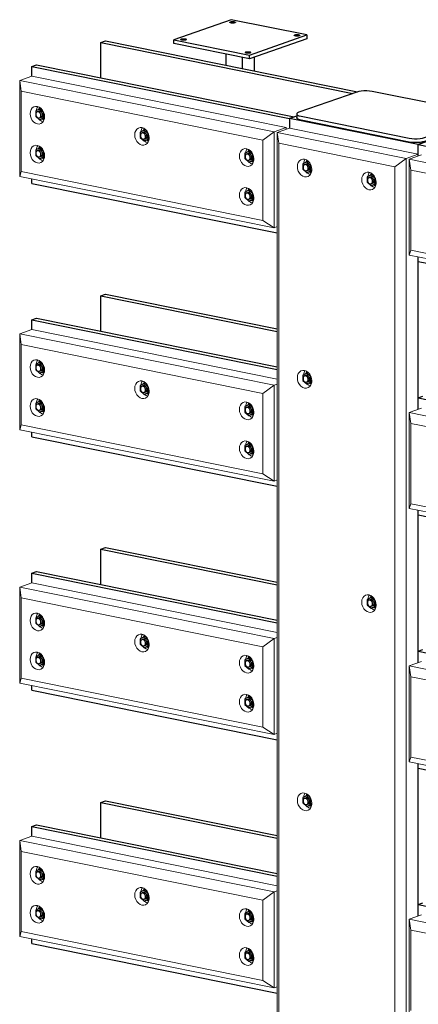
# Model space of a CAD drawing. Header units: millimetres. Extents: x -253989 to -201512, y -82117 to 103114.
# Tile 20 of 67: x -210562 to -209576, y -60242 to -57807. Entities that reach past the tile are written whole.
import ezdxf

# ---------------------------------------------------------------- set-up
doc = ezdxf.new("R2010")
doc.units = ezdxf.units.MM
for name, color, linetype, lineweight in [('N-CO-BC-BETONVORM-G', 50, 'Continuous', 25), ('N-CO-KC-KUNSTSTOFVORM-G', 7, 'Continuous', 13), ('N-CO-SC-STAALVORM-G', 10, 'Continuous', 25)]:
    doc.layers.add(name, color=color, linetype=linetype, lineweight=lineweight)

# ---------------------------------------------------------------- blocks, each defined once
blk = doc.blocks.new('GM_afdekklepje - GM_afdekklepje-3673590-_3D_ Copy 2 Copy 2 Copy 1')
at = {"layer": 'N-CO-SC-STAALVORM-G'}
for p, q in [((139220.8, -59401.9), (139077.9, -59451.8)), ((139526, -59454.6), (139258.6, -59400.5)), ((139072.4, -59456.1), (139072.4, -59465.8)), ((139083, -59461.8), (139350.5, -59515.9)), ((139388.3, -59514.5), (139531.2, -59464.6)), ((139536.7, -59469.9), (139536.7, -59460.3)), ((139350.5, -59525.6), (139083, -59471.5)), ((139531.2, -59474.3), (139388.3, -59524.2))]:
    blk.add_line(p, q, dxfattribs=at)
for points in [[(139258.6, -59400.5, 0), (139252.5, -59399.6, 0), (139245.7, -59399.1, 0), (139238.6, -59399.1, 0), (139231.8, -59399.6, 0), (139225.7, -59400.5, 0), (139220.8, -59401.9, 0)], [(139077.9, -59451.8, 0), (139074.4, -59453.4, 0), (139072.6, -59455.2, 0), (139072.6, -59457.1, 0), (139074.5, -59458.9, 0), (139078, -59460.5, 0), (139083, -59461.8, 0)], [(139083, -59471.5, 0), (139078, -59470.2, 0), (139074.5, -59468.6, 0), (139072.6, -59466.7, 0), (139072.6, -59464.9, 0)], [(139531.2, -59464.6, 0), (139534.7, -59463, 0), (139536.5, -59461.2, 0), (139536.4, -59459.3, 0), (139534.6, -59457.5, 0), (139531, -59455.9, 0), (139526, -59454.6, 0)], [(139536.5, -59469.1, 0), (139536.5, -59470.8, 0), (139534.7, -59472.6, 0), (139531.2, -59474.3, 0)], [(139350.5, -59515.9, 0), (139356.6, -59516.8, 0), (139363.4, -59517.3, 0), (139370.5, -59517.3, 0), (139377.3, -59516.8, 0), (139383.4, -59515.9, 0), (139388.3, -59514.5, 0)], [(139388.3, -59524.2, 0), (139383.4, -59525.5, 0), (139377.3, -59526.5, 0), (139370.5, -59527, 0), (139363.4, -59527, 0), (139356.6, -59526.5, 0), (139350.5, -59525.6, 0)]]:
    blk.add_polyline3d(points, dxfattribs=at)
blk = doc.blocks.new('GM_Hakorit_2850 - GM_Hakorit_2850-V91-_3D_ Copy 2 Copy 2 Copy 1')
at = {"layer": 'N-CO-KC-KUNSTSTOFVORM-G'}
for p, q in [((132050.4, -58075.5), (132020.1, -58086.1)), ((132368.7, -58139.8), (132050.4, -58075.5)), ((132020.1, -58086.1), (132338.5, -58150.4)), ((132020.1, -60833.5), (132020.1, -58086.1)), ((132023.9, -58112.8), (132020.1, -58086.1)), ((132023.9, -60821.7), (132023.9, -58112.8)), ((132310.4, -58170.7), (132023.9, -58112.8)), ((132338.5, -58150.4), (132310.4, -58170.7)), ((132338.5, -58150.4), (132368.7, -58139.8)), ((132338.5, -60897.9), (132338.5, -58150.4)), ((132368.7, -58139.8), (132368.7, -58144.2)), ((132310.4, -60879.6), (132310.4, -58170.7)), ((132368.7, -58393.7), (132368.7, -58770.9)), ((132368.7, -59020.3), (132368.7, -59397.5)), ((132368.7, -59646.9), (132368.7, -60024.1))]:
    blk.add_line(p, q, dxfattribs=at)
for points in [[(132087.6, -58195.6, 0), (132083, -58193.9, 0), (132078.6, -58190.8, 0), (132074.9, -58186.6, 0), (132072.1, -58181.6, 0), (132070.3, -58176, 0), (132069.7, -58170.2, 0), (132070.3, -58164.8, 0), (132072.1, -58159.9, 0), (132074.9, -58156, 0), (132078.6, -58153.3, 0), (132083, -58152, 0), (132087.6, -58152.2, 0)], [(132087.6, -58152.2, 0), (132092.2, -58153.8, 0), (132096.5, -58156.9, 0), (132100.2, -58161.1, 0), (132103.1, -58166.2, 0), (132104.9, -58171.7, 0), (132105.5, -58177.5, 0), (132104.9, -58183, 0), (132103.1, -58187.8, 0), (132100.2, -58191.8, 0), (132096.5, -58194.5, 0), (132092.2, -58195.8, 0), (132087.6, -58195.6, 0)], [(132088.6, -58152.4, 0), (132087.2, -58154.6, 0), (132085.4, -58159.5, 0), (132084.9, -58162.6, 0)], [(132093.8, -58185.5, 0), (132098.1, -58188.6, 0), (132101.6, -58190, 0)], [(132246.8, -58227.7, 0), (132242.1, -58226.1, 0), (132237.8, -58223, 0), (132234.1, -58218.8, 0), (132231.3, -58213.8, 0), (132229.5, -58208.2, 0), (132228.9, -58202.4, 0), (132229.5, -58196.9, 0), (132231.3, -58192.1, 0), (132234.1, -58188.1, 0), (132237.8, -58185.4, 0), (132242.1, -58184.2, 0), (132246.8, -58184.4, 0)], [(132247.7, -58184.6, 0), (132246.4, -58186.8, 0), (132244.6, -58191.6, 0), (132244.1, -58194.8, 0)], [(132246.8, -58184.4, 0), (132251.4, -58186, 0), (132255.7, -58189.1, 0), (132259.4, -58193.3, 0), (132262.3, -58198.3, 0), (132264.1, -58203.9, 0), (132264.7, -58209.7, 0), (132264.1, -58215.2, 0), (132262.3, -58220, 0), (132259.4, -58223.9, 0), (132255.7, -58226.6, 0), (132251.4, -58227.9, 0), (132246.8, -58227.7, 0)], [(132253, -58217.7, 0), (132257.3, -58220.8, 0), (132260.8, -58222.2, 0)], [(132087.6, -58718.1, 0), (132083, -58716.4, 0), (132078.6, -58713.3, 0), (132074.9, -58709.1, 0), (132072.1, -58704.1, 0), (132070.3, -58698.5, 0), (132069.7, -58692.7, 0), (132070.3, -58687.3, 0), (132072.1, -58682.4, 0), (132074.9, -58678.5, 0), (132078.6, -58675.8, 0), (132083, -58674.5, 0), (132087.6, -58674.7, 0)], [(132088.6, -58674.9, 0), (132087.2, -58677.1, 0), (132085.4, -58682, 0), (132084.9, -58685.1, 0)], [(132087.6, -58674.7, 0), (132092.2, -58676.4, 0), (132096.5, -58679.4, 0), (132100.2, -58683.6, 0), (132103.1, -58688.7, 0), (132104.9, -58694.2, 0), (132105.5, -58700, 0), (132104.9, -58705.5, 0), (132103.1, -58710.3, 0), (132100.2, -58714.3, 0), (132096.5, -58717, 0), (132092.2, -58718.3, 0), (132087.6, -58718.1, 0)], [(132093.8, -58708.1, 0), (132098.1, -58711.1, 0), (132101.6, -58712.5, 0)], [(132246.8, -59272.7, 0), (132242.1, -59271.1, 0), (132237.8, -59268, 0), (132234.1, -59263.8, 0), (132231.3, -59258.8, 0), (132229.5, -59253.2, 0), (132228.9, -59247.4, 0), (132229.5, -59241.9, 0), (132231.3, -59237.1, 0), (132234.1, -59233.2, 0), (132237.8, -59230.5, 0), (132242.1, -59229.2, 0), (132246.8, -59229.4, 0)], [(132247.7, -59229.6, 0), (132246.4, -59231.8, 0), (132244.6, -59236.7, 0), (132244.1, -59239.8, 0)], [(132246.8, -59229.4, 0), (132251.4, -59231, 0), (132255.7, -59234.1, 0), (132259.4, -59238.3, 0), (132262.3, -59243.3, 0), (132264.1, -59248.9, 0), (132264.7, -59254.7, 0), (132264.1, -59260.2, 0), (132262.3, -59265, 0), (132259.4, -59268.9, 0), (132255.7, -59271.6, 0), (132251.4, -59272.9, 0), (132246.8, -59272.7, 0)], [(132253, -59262.7, 0), (132257.3, -59265.8, 0), (132260.8, -59267.2, 0)], [(132087.6, -59763.1, 0), (132083, -59761.4, 0), (132078.6, -59758.3, 0), (132074.9, -59754.2, 0), (132072.1, -59749.1, 0), (132070.3, -59743.5, 0), (132069.7, -59737.8, 0), (132070.3, -59732.3, 0), (132072.1, -59727.4, 0), (132074.9, -59723.5, 0), (132078.6, -59720.8, 0), (132083, -59719.5, 0), (132087.6, -59719.7, 0)], [(132088.6, -59719.9, 0), (132087.2, -59722.1, 0), (132085.4, -59727, 0), (132084.9, -59730.1, 0)], [(132087.6, -59719.7, 0), (132092.2, -59721.4, 0), (132096.5, -59724.4, 0), (132100.2, -59728.6, 0), (132103.1, -59733.7, 0), (132104.9, -59739.3, 0), (132105.5, -59745, 0), (132104.9, -59750.5, 0), (132103.1, -59755.4, 0), (132100.2, -59759.3, 0), (132096.5, -59762, 0), (132092.2, -59763.3, 0), (132087.6, -59763.1, 0)], [(132093.8, -59753.1, 0), (132098.1, -59756.1, 0), (132101.6, -59757.5, 0)]]:
    blk.add_polyline3d(points, dxfattribs=at)
blk = doc.blocks.new('GM_Hakorit_2240 - GM_Hakorit_2240-3691594-_3D_ Copy 2 Copy 2 Copy 1')
at = {"layer": 'N-CO-KC-KUNSTSTOFVORM-G'}
for p, q in [((132346.4, -58152), (132376.7, -58141.5)), ((132346.4, -58389.2), (132346.4, -58152)), ((134002, -58486.7), (132346.4, -58152)), ((132346.4, -58152), (132350.2, -58178.8)), ((133973.9, -58507), (132350.2, -58178.8)), ((132350.2, -58178.8), (132350.2, -58377.4)), ((132350.2, -58377.4), (132346.4, -58389.2)), ((134002, -58723.9), (132346.4, -58389.2)), ((133973.9, -58705.6), (132350.2, -58377.4))]:
    blk.add_line(p, q, dxfattribs=at)
blk = doc.blocks.new('GM_Hakorit_2240 - GM_Hakorit_2240-V97-_3D_ Copy 2 Copy 2 Copy 1')
at = {"layer": 'N-CO-KC-KUNSTSTOFVORM-G'}
for p, q in [((132346.4, -58778.6), (132376.7, -58768.1)), ((132346.4, -59015.8), (132346.4, -58778.6)), ((134002, -59113.3), (132346.4, -58778.6)), ((132346.4, -58778.6), (132350.2, -58805.4)), ((133973.9, -59133.6), (132350.2, -58805.4)), ((132350.2, -58805.4), (132350.2, -59004)), ((132350.2, -59004), (132346.4, -59015.8)), ((133973.9, -59332.2), (132350.2, -59004)), ((134002, -59350.5), (132346.4, -59015.8))]:
    blk.add_line(p, q, dxfattribs=at)
blk = doc.blocks.new('GM_Hakorit_2240 - GM_Hakorit_2240-V98-_3D_ Copy 2 Copy 2 Copy 1')
at = {"layer": 'N-CO-KC-KUNSTSTOFVORM-G'}
for p, q in [((132346.4, -59405.3), (132376.7, -59394.7)), ((132346.4, -59642.4), (132346.4, -59405.3)), ((134002, -59740), (132346.4, -59405.3)), ((132346.4, -59405.3), (132350.2, -59432)), ((133973.9, -59760.3), (132350.2, -59432)), ((132350.2, -59432), (132350.2, -59630.6)), ((132350.2, -59630.6), (132346.4, -59642.4)), ((133973.9, -59958.8), (132350.2, -59630.6)), ((134002, -59977.1), (132346.4, -59642.4))]:
    blk.add_line(p, q, dxfattribs=at)
blk = doc.blocks.new('GM_Hakorit_2240 - GM_Hakorit_2240-V99-_3D_ Copy 2 Copy 2 Copy 1')
at = {"layer": 'N-CO-KC-KUNSTSTOFVORM-G'}
for p, q in [((132346.4, -60031.9), (132376.7, -60021.3)), ((132346.4, -60269), (132346.4, -60031.9)), ((134002, -60366.6), (132346.4, -60031.9)), ((132346.4, -60031.9), (132350.2, -60058.6)), ((133973.9, -60386.9), (132350.2, -60058.6)), ((132350.2, -60058.6), (132350.2, -60257.2))]:
    blk.add_line(p, q, dxfattribs=at)
blk = doc.blocks.new('GM_Hakorit_880 - GM_Hakorit_880-3692068-_3D_ Copy 2 Copy 2 Copy 1')
at = {"layer": 'N-CO-KC-KUNSTSTOFVORM-G'}
for p, q in [((131383.4, -57957.3), (131413.6, -57946.8)), ((131383.4, -58194.5), (131383.4, -57957.3)), ((132012.1, -58084.4), (131383.4, -57957.3)), ((131383.4, -57957.3), (131387.2, -57984.1)), ((131413.6, -57946.8), (132042.4, -58073.9)), ((131984.1, -58104.7), (131387.2, -57984.1)), ((131387.2, -57984.1), (131387.2, -58182.6)), ((132042.4, -58073.9), (132012.1, -58084.4)), ((132042.4, -58078.3), (132042.4, -58073.9)), ((131668.3, -58097.6), (131667.7, -58091.9)), ((131984.1, -58104.7), (132012.1, -58084.4)), ((132012.1, -58084.4), (132012.1, -58321.6)), ((131984.1, -58303.3), (131984.1, -58104.7)), ((131387.2, -58182.6), (131383.4, -58194.5)), ((132012.1, -58321.6), (131383.4, -58194.5)), ((131984.1, -58303.3), (131387.2, -58182.6)), ((132012.1, -58321.6), (131984.1, -58303.3)), ((132012.1, -58321.6), (132020.1, -58318.8))]:
    blk.add_line(p, q, dxfattribs=at)
for points in [[(131409.1, -58039.6, 0), (131409.7, -58034.1, 0), (131411.5, -58029.2, 0), (131414.3, -58025.3, 0), (131418, -58022.6, 0), (131422.3, -58021.3, 0), (131427, -58021.5, 0), (131431.6, -58023.2, 0), (131435.9, -58026.2, 0), (131439.6, -58030.4, 0), (131442.5, -58035.5, 0), (131444.3, -58041.1, 0), (131444.9, -58046.8, 0)], [(131427.9, -58021.8, 0), (131426.6, -58023.9, 0), (131424.8, -58028.8, 0), (131424.3, -58031.9, 0)], [(131444.9, -58046.8, 0), (131444.3, -58052.3, 0), (131442.5, -58057.2, 0), (131439.6, -58061.1, 0), (131435.9, -58063.8, 0), (131431.6, -58065.1, 0), (131427, -58064.9, 0), (131422.3, -58063.2, 0), (131418, -58060.2, 0), (131414.3, -58056, 0), (131411.5, -58050.9, 0), (131409.7, -58045.3, 0), (131409.1, -58039.6, 0)], [(131433.1, -58054.9, 0), (131437.5, -58057.9, 0), (131441, -58059.3, 0)], [(131667.7, -58091.9, 0), (131668.3, -58086.4, 0), (131670.1, -58081.5, 0), (131673, -58077.6, 0), (131676.7, -58074.9, 0), (131681, -58073.6, 0), (131685.6, -58073.8, 0), (131690.3, -58075.5, 0), (131694.6, -58078.5, 0), (131698.3, -58082.7, 0), (131701.1, -58087.8, 0), (131702.9, -58093.4, 0), (131703.5, -58099.1, 0)], [(131686.6, -58074.1, 0), (131685.3, -58076.2, 0), (131683.5, -58081.1, 0), (131683, -58084.2, 0)], [(131703.5, -58099.1, 0), (131702.9, -58104.6, 0), (131701.1, -58109.5, 0), (131698.3, -58113.4, 0), (131694.6, -58116.1, 0), (131690.3, -58117.4, 0), (131685.6, -58117.2, 0), (131681, -58115.5, 0), (131676.7, -58112.5, 0), (131673, -58108.3, 0), (131670.1, -58103.2, 0), (131668.3, -58097.6, 0)], [(131409.1, -58136, 0), (131409.7, -58130.5, 0), (131411.5, -58125.6, 0), (131414.3, -58121.7, 0), (131418, -58119, 0), (131422.3, -58117.7, 0), (131427, -58117.9, 0), (131431.6, -58119.6, 0), (131435.9, -58122.6, 0), (131439.6, -58126.8, 0), (131442.5, -58131.9, 0), (131444.3, -58137.5, 0), (131444.9, -58143.2, 0)], [(131427.9, -58118.2, 0), (131426.6, -58120.3, 0), (131424.8, -58125.2, 0), (131424.3, -58128.3, 0)], [(131691.8, -58107.2, 0), (131696.1, -58110.2, 0), (131699.7, -58111.6, 0)], [(131926.4, -58144.2, 0), (131927, -58138.7, 0), (131928.8, -58133.8, 0), (131931.7, -58129.9, 0), (131935.4, -58127.2, 0), (131939.7, -58125.9, 0), (131944.3, -58126.1, 0), (131949, -58127.8, 0), (131953.3, -58130.8, 0), (131957, -58135, 0), (131959.8, -58140.1, 0), (131961.6, -58145.7, 0), (131962.2, -58151.4, 0)], [(131945.3, -58126.4, 0), (131943.9, -58128.5, 0), (131942.2, -58133.4, 0), (131941.7, -58136.5, 0)], [(131444.9, -58143.2, 0), (131444.3, -58148.7, 0), (131442.5, -58153.6, 0), (131439.6, -58157.5, 0), (131435.9, -58160.2, 0), (131431.6, -58161.5, 0), (131427, -58161.3, 0), (131422.3, -58159.6, 0), (131418, -58156.6, 0), (131414.3, -58152.4, 0), (131411.5, -58147.3, 0), (131409.7, -58141.7, 0), (131409.1, -58136, 0)], [(131433.1, -58151.3, 0), (131437.5, -58154.3, 0), (131441, -58155.7, 0)], [(131962.2, -58151.4, 0), (131961.6, -58156.9, 0), (131959.8, -58161.8, 0), (131957, -58165.7, 0), (131953.3, -58168.4, 0), (131949, -58169.7, 0), (131944.3, -58169.5, 0), (131939.7, -58167.8, 0), (131935.4, -58164.8, 0), (131931.7, -58160.6, 0), (131928.8, -58155.5, 0), (131927, -58149.9, 0), (131926.4, -58144.2, 0)], [(131950.5, -58159.5, 0), (131954.8, -58162.5, 0), (131958.3, -58163.9, 0)], [(131926.4, -58240.6, 0), (131927, -58235.1, 0), (131928.8, -58230.2, 0), (131931.7, -58226.3, 0), (131935.4, -58223.6, 0), (131939.7, -58222.3, 0), (131944.3, -58222.5, 0), (131949, -58224.2, 0), (131953.3, -58227.2, 0), (131957, -58231.4, 0), (131959.8, -58236.5, 0), (131961.6, -58242.1, 0), (131962.2, -58247.8, 0)], [(131945.3, -58222.8, 0), (131943.9, -58224.9, 0), (131942.2, -58229.8, 0), (131941.7, -58232.9, 0)], [(131962.2, -58247.8, 0), (131961.6, -58253.3, 0), (131959.8, -58258.2, 0), (131957, -58262.1, 0), (131953.3, -58264.8, 0), (131949, -58266.1, 0), (131944.3, -58265.9, 0), (131939.7, -58264.2, 0), (131935.4, -58261.2, 0), (131931.7, -58257, 0), (131928.8, -58251.9, 0), (131927, -58246.3, 0), (131926.4, -58240.6, 0)], [(131950.5, -58255.9, 0), (131954.8, -58258.9, 0), (131958.3, -58260.3, 0)]]:
    blk.add_polyline3d(points, dxfattribs=at)
blk = doc.blocks.new('GM_Hakorit_880 - GM_Hakorit_880-V101-_3D_ Copy 2 Copy 2 Copy 1')
at = {"layer": 'N-CO-KC-KUNSTSTOFVORM-G'}
for p, q in [((131383.4, -58583.9), (131413.6, -58573.4)), ((131383.4, -58821.1), (131383.4, -58583.9)), ((132012.1, -58711.1), (131383.4, -58583.9)), ((131383.4, -58583.9), (131387.2, -58610.7)), ((131413.6, -58573.4), (132020.1, -58696)), ((131984.1, -58731.4), (131387.2, -58610.7)), ((131387.2, -58610.7), (131387.2, -58809.3)), ((131984.1, -58731.4), (132012.1, -58711.1)), ((132020.1, -58708.3), (132012.1, -58711.1)), ((132012.1, -58711.1), (132012.1, -58948.2)), ((131984.1, -58930), (131984.1, -58731.4)), ((131387.2, -58809.3), (131383.4, -58821.1)), ((131984.1, -58930), (131387.2, -58809.3)), ((132012.1, -58948.2), (131383.4, -58821.1)), ((132012.1, -58948.2), (131984.1, -58930)), ((132012.1, -58948.2), (132020.1, -58945.4))]:
    blk.add_line(p, q, dxfattribs=at)
for points in [[(131409.1, -58666.2, 0), (131409.7, -58660.7, 0), (131411.5, -58655.8, 0), (131414.3, -58651.9, 0), (131418, -58649.2, 0), (131422.3, -58647.9, 0), (131427, -58648.1, 0), (131431.6, -58649.8, 0), (131435.9, -58652.8, 0), (131439.6, -58657, 0), (131442.5, -58662.1, 0), (131444.3, -58667.7, 0), (131444.9, -58673.4, 0)], [(131427.9, -58648.4, 0), (131426.6, -58650.5, 0), (131424.8, -58655.4, 0), (131424.3, -58658.5, 0)], [(131444.9, -58673.4, 0), (131444.3, -58678.9, 0), (131442.5, -58683.8, 0), (131439.6, -58687.7, 0), (131435.9, -58690.4, 0), (131431.6, -58691.7, 0), (131427, -58691.5, 0), (131422.3, -58689.8, 0), (131418, -58686.8, 0), (131414.3, -58682.6, 0), (131411.5, -58677.5, 0), (131409.7, -58671.9, 0), (131409.1, -58666.2, 0)], [(131433.1, -58681.5, 0), (131437.5, -58684.5, 0), (131441, -58686, 0)], [(131667.7, -58718.5, 0), (131668.3, -58713, 0), (131670.1, -58708.1, 0), (131673, -58704.2, 0), (131676.7, -58701.5, 0), (131681, -58700.2, 0), (131685.6, -58700.4, 0), (131690.3, -58702.1, 0), (131694.6, -58705.1, 0), (131698.3, -58709.3, 0), (131701.1, -58714.4, 0), (131702.9, -58720, 0), (131703.5, -58725.7, 0)], [(131686.6, -58700.7, 0), (131685.3, -58702.8, 0), (131683.5, -58707.7, 0), (131683, -58710.8, 0)], [(131703.5, -58725.7, 0), (131702.9, -58731.2, 0), (131701.1, -58736.1, 0), (131698.3, -58740, 0), (131694.6, -58742.7, 0), (131690.3, -58744, 0), (131685.6, -58743.8, 0), (131681, -58742.1, 0), (131676.7, -58739.1, 0), (131673, -58734.9, 0), (131670.1, -58729.8, 0), (131668.3, -58724.2, 0), (131667.7, -58718.5, 0)], [(131691.8, -58733.8, 0), (131696.1, -58736.8, 0), (131699.7, -58738.2, 0)], [(131409.1, -58762.6, 0), (131409.7, -58757.1, 0), (131411.5, -58752.2, 0), (131414.3, -58748.3, 0), (131418, -58745.6, 0), (131422.3, -58744.3, 0), (131427, -58744.5, 0), (131431.6, -58746.2, 0), (131435.9, -58749.2, 0), (131439.6, -58753.4, 0), (131442.5, -58758.5, 0), (131444.3, -58764.1, 0), (131444.9, -58769.8, 0)], [(131427.9, -58744.8, 0), (131426.6, -58746.9, 0), (131424.8, -58751.8, 0), (131424.3, -58754.9, 0)], [(131926.4, -58770.8, 0), (131927, -58765.3, 0), (131928.8, -58760.4, 0), (131931.7, -58756.5, 0), (131935.4, -58753.8, 0), (131939.7, -58752.5, 0), (131944.3, -58752.7, 0), (131949, -58754.4, 0), (131953.3, -58757.4, 0), (131957, -58761.6, 0), (131959.8, -58766.7, 0), (131961.6, -58772.3, 0), (131962.2, -58778, 0)], [(131945.3, -58753, 0), (131943.9, -58755.1, 0), (131942.2, -58760, 0), (131941.7, -58763.1, 0)], [(131444.9, -58769.8, 0), (131444.3, -58775.3, 0), (131442.5, -58780.2, 0), (131439.6, -58784.1, 0), (131435.9, -58786.8, 0), (131431.6, -58788.1, 0), (131427, -58787.9, 0), (131422.3, -58786.2, 0), (131418, -58783.2, 0), (131414.3, -58779, 0), (131411.5, -58773.9, 0), (131409.7, -58768.3, 0), (131409.1, -58762.6, 0)], [(131433.1, -58777.9, 0), (131437.5, -58780.9, 0), (131441, -58782.4, 0)], [(131962.2, -58778, 0), (131961.6, -58783.5, 0), (131959.8, -58788.4, 0), (131957, -58792.3, 0), (131953.3, -58795, 0), (131949, -58796.3, 0), (131944.3, -58796.1, 0), (131939.7, -58794.4, 0), (131935.4, -58791.4, 0), (131931.7, -58787.2, 0), (131928.8, -58782.1, 0), (131927, -58776.5, 0), (131926.4, -58770.8, 0)], [(131950.5, -58786.1, 0), (131954.8, -58789.1, 0), (131958.3, -58790.5, 0)], [(131926.4, -58867.2, 0), (131927, -58861.7, 0), (131928.8, -58856.8, 0), (131931.7, -58852.9, 0), (131935.4, -58850.2, 0), (131939.7, -58848.9, 0), (131944.3, -58849.1, 0), (131949, -58850.8, 0), (131953.3, -58853.8, 0), (131957, -58858, 0), (131959.8, -58863.1, 0), (131961.6, -58868.7, 0), (131962.2, -58874.4, 0)], [(131945.3, -58849.4, 0), (131943.9, -58851.5, 0), (131942.2, -58856.4, 0), (131941.7, -58859.5, 0)], [(131962.2, -58874.4, 0), (131961.6, -58879.9, 0), (131959.8, -58884.8, 0), (131957, -58888.7, 0), (131953.3, -58891.4, 0), (131949, -58892.7, 0), (131944.3, -58892.5, 0), (131939.7, -58890.8, 0), (131935.4, -58887.8, 0), (131931.7, -58883.6, 0), (131928.8, -58878.5, 0), (131927, -58872.9, 0), (131926.4, -58867.2, 0)], [(131950.5, -58882.5, 0), (131954.8, -58885.5, 0), (131958.3, -58886.9, 0)]]:
    blk.add_polyline3d(points, dxfattribs=at)
blk = doc.blocks.new('GM_Bouten_Moeren_Zeskant - M16-3610774-_3D_ Copy 2 Copy 2 Copy 1')
at = {"layer": 'N-CO-SC-STAALVORM-G'}
for p, q in [((131949.8, -58132.6), (131940.2, -58137.4)), ((131940.2, -58137.4), (131940.2, -58150.7)), ((131940.2, -58150.7), (131949.8, -58159.3)), ((131957, -58135), (131944.1, -58139.5)), ((131949.4, -58154.6), (131962.1, -58150.1)), ((131949.8, -58132.6), (131953.7, -58131.2)), ((131959.3, -58141.2), (131949.8, -58132.6)), ((131960.1, -58140.9), (131959.3, -58141.2)), ((131959.3, -58154.6), (131959.3, -58141.2)), ((131949.8, -58159.3), (131959.3, -58154.6)), ((131957.6, -58156.6), (131949.8, -58159.3)), ((131961.9, -58154.5), (131957.6, -58156.6)), ((131962, -58153.6), (131959.3, -58154.6))]:
    blk.add_line(p, q, dxfattribs=at)
for points in [[(131953.1, -58148.3, 0), (131952.9, -58146.3, 0), (131952.3, -58144.3, 0), (131951.2, -58142.5, 0), (131949.9, -58141, 0), (131948.4, -58139.9, 0), (131946.7, -58139.3, 0), (131945.1, -58139.2, 0), (131943.6, -58139.7, 0), (131942.2, -58140.7, 0), (131941.2, -58142.1, 0), (131940.6, -58143.8, 0), (131940.4, -58145.7, 0)], [(131940.4, -58145.7, 0), (131940.6, -58147.8, 0), (131941.2, -58149.8, 0), (131942.2, -58151.6, 0), (131943.6, -58153.1, 0), (131945.1, -58154.1, 0), (131946.7, -58154.7, 0), (131948.4, -58154.8, 0), (131949.9, -58154.3, 0), (131951.2, -58153.4, 0), (131952.3, -58152, 0), (131952.9, -58150.3, 0), (131953.1, -58148.3, 0)], [(131946.6, -58138.6, 0), (131948.1, -58138.2, 0), (131949.8, -58138.3, 0), (131951.4, -58138.8, 0), (131953, -58139.9, 0), (131954.3, -58141.4, 0), (131955.3, -58143.2, 0), (131955.9, -58145.2, 0), (131956.1, -58147.3, 0)], [(131951.5, -58129.6, 0), (131949.2, -58131.3, 0), (131947.4, -58133.8, 0)], [(131956.1, -58147.3, 0), (131955.9, -58149.2, 0), (131955.3, -58150.9, 0), (131954.3, -58152.3, 0), (131953, -58153.3, 0), (131952.4, -58153.5, 0)], [(131956.1, -58157.2, 0), (131957.6, -58157.7, 0), (131960.7, -58157.8, 0), (131961.3, -58157.7, 0)]]:
    blk.add_polyline3d(points, dxfattribs=at)
blk = doc.blocks.new('GM_Bouten_Moeren_Zeskant - M16-V106-_3D_ Copy 2 Copy 2 Copy 1')
at = {"layer": 'N-CO-SC-STAALVORM-G'}
for p, q in [((131432.4, -58028), (131422.9, -58032.8)), ((131439.6, -58030.4), (131426.7, -58034.9)), ((131432.4, -58028), (131436.2, -58026.7)), ((131442, -58036.6), (131432.4, -58028)), ((131422.9, -58032.8), (131422.9, -58046.1)), ((131422.9, -58046.1), (131432.4, -58054.7)), ((131432, -58050), (131444.7, -58045.5)), ((131432.4, -58054.7), (131442, -58050)), ((131440.3, -58052), (131432.4, -58054.7)), ((131444.5, -58049.9), (131440.3, -58052)), ((131442.7, -58036.3), (131442, -58036.6)), ((131442, -58050), (131442, -58036.6)), ((131444.6, -58049.1), (131442, -58050))]:
    blk.add_line(p, q, dxfattribs=at)
for points in [[(131434.2, -58025, 0), (131431.8, -58026.7, 0), (131430, -58029.2, 0)], [(131435.8, -58043.7, 0), (131435.5, -58041.7, 0), (131434.9, -58039.7, 0), (131433.9, -58037.9, 0), (131432.6, -58036.4, 0), (131431, -58035.3, 0), (131429.4, -58034.7, 0), (131427.7, -58034.6, 0), (131426.2, -58035.1, 0), (131424.9, -58036.1, 0), (131423.9, -58037.5, 0), (131423.2, -58039.2, 0), (131423, -58041.1, 0)], [(131423, -58041.1, 0), (131423.2, -58043.2, 0), (131423.9, -58045.2, 0), (131424.9, -58047, 0), (131426.2, -58048.5, 0), (131427.7, -58049.5, 0), (131429.4, -58050.1, 0), (131431, -58050.2, 0), (131432.6, -58049.8, 0), (131433.9, -58048.8, 0), (131434.9, -58047.4, 0), (131435.5, -58045.7, 0), (131435.8, -58043.7, 0)], [(131429.2, -58034, 0), (131430.8, -58033.6, 0), (131432.4, -58033.7, 0), (131434.1, -58034.3, 0), (131435.6, -58035.3, 0), (131436.9, -58036.8, 0), (131437.9, -58038.6, 0), (131438.6, -58040.6, 0), (131438.8, -58042.7, 0)], [(131438.8, -58042.7, 0), (131438.6, -58044.6, 0), (131437.9, -58046.3, 0), (131436.9, -58047.7, 0), (131435.6, -58048.7, 0), (131435.1, -58048.9, 0)], [(131438.7, -58052.6, 0), (131440.3, -58053.1, 0), (131443.4, -58053.2, 0), (131444, -58053.1, 0)]]:
    blk.add_polyline3d(points, dxfattribs=at)
blk = doc.blocks.new('GM_Bouten_Moeren_Zeskant - M16-V107-_3D_ Copy 2 Copy 2 Copy 1')
at = {"layer": 'N-CO-SC-STAALVORM-G'}
for p, q in [((132252.2, -59235.9), (132242.7, -59240.6)), ((132242.7, -59240.6), (132242.7, -59254)), ((132259.4, -59238.2), (132246.6, -59242.7)), ((132252.2, -59235.9), (132256.1, -59234.5)), ((132261.8, -59244.5), (132252.2, -59235.9)), ((132262.6, -59244.2), (132261.8, -59244.5)), ((132261.8, -59257.8), (132261.8, -59244.5)), ((132242.7, -59254), (132252.2, -59262.6)), ((132251.8, -59257.8), (132264.5, -59253.4)), ((132252.2, -59262.6), (132261.8, -59257.8)), ((132260.1, -59259.8), (132252.2, -59262.6)), ((132264.1, -59257.8), (132260.1, -59259.8)), ((132264.4, -59256.9), (132261.8, -59257.8))]:
    blk.add_line(p, q, dxfattribs=at)
for points in [[(132255.6, -59251.6, 0), (132255.3, -59249.5, 0), (132254.7, -59247.5, 0), (132253.7, -59245.7, 0), (132252.4, -59244.2, 0), (132250.8, -59243.2, 0), (132249.2, -59242.6, 0), (132247.5, -59242.5, 0), (132246, -59243, 0), (132244.7, -59243.9, 0), (132243.7, -59245.3, 0), (132243, -59247, 0), (132242.8, -59249, 0)], [(132249, -59241.9, 0), (132250.6, -59241.4, 0), (132252.2, -59241.5, 0), (132253.9, -59242.1, 0), (132255.4, -59243.2, 0), (132256.7, -59244.7, 0), (132257.7, -59246.5, 0), (132258.4, -59248.5, 0), (132258.6, -59250.5, 0)], [(132254, -59232.8, 0), (132251.6, -59234.5, 0), (132249.8, -59237.1, 0)], [(132242.8, -59249, 0), (132243, -59251, 0), (132243.7, -59253, 0), (132244.7, -59254.8, 0), (132246, -59256.3, 0), (132247.5, -59257.4, 0), (132249.2, -59258, 0), (132250.8, -59258.1, 0), (132252.4, -59257.6, 0), (132253.7, -59256.6, 0), (132254.7, -59255.3, 0), (132255.3, -59253.5, 0), (132255.6, -59251.6, 0)], [(132258.6, -59250.5, 0), (132258.4, -59252.5, 0), (132257.7, -59254.2, 0), (132256.7, -59255.6, 0), (132255.4, -59256.5, 0), (132254.9, -59256.8, 0)], [(132258.5, -59260.5, 0), (132260.1, -59260.9, 0), (132263.2, -59261.1, 0), (132263.8, -59261, 0)]]:
    blk.add_polyline3d(points, dxfattribs=at)
blk = doc.blocks.new('GM_Bevestigingsplaat radardetector2 - GM_Bevestigingsplaat radardetector2-3834855-_3D_ Copy 2 Copy 2 Copy 1')
at = {"layer": 'N-CO-SC-STAALVORM-G'}
for p, q in [((138791.2, -59198.9), (138648.9, -59248.6)), ((138978.2, -59236.7), (138791.2, -59198.9)), ((138835.9, -59286.4), (138978.2, -59236.7)), ((138978.2, -59246.3), (138835.9, -59296.1)), ((138978.2, -59236.7), (138978.2, -59246.3)), ((138648.9, -59248.6), (138835.9, -59286.4)), ((138648.9, -59258.2), (138648.9, -59248.6)), ((138835.9, -59296.1), (138648.9, -59258.2)), ((138778.5, -59311.4), (138778.5, -59284.5)), ((138818.3, -59292.5), (138818.3, -59319.5)), ((138835.9, -59296.1), (138835.9, -59286.4)), ((138848.6, -59325.6), (138848.6, -59291.6))]:
    blk.add_line(p, q, dxfattribs=at)
for points in [[(138800.1, -59206.5, 0), (138798.8, -59206.9, 0), (138797.2, -59207.1, 0), (138795.4, -59207.3, 0), (138793.6, -59207.3, 0), (138791.8, -59207.1, 0), (138790.2, -59206.9, 0), (138789, -59206.6, 0), (138788, -59206.1, 0), (138787.5, -59205.7, 0), (138787.5, -59205.2, 0), (138788, -59204.7, 0), (138788.9, -59204.3, 0)], [(138788.9, -59204.3, 0), (138790.2, -59203.9, 0), (138791.8, -59203.7, 0), (138793.5, -59203.6, 0), (138795.4, -59203.6, 0), (138797.1, -59203.7, 0), (138798.7, -59203.9, 0), (138800, -59204.3, 0), (138800.9, -59204.7, 0), (138801.4, -59205.2, 0), (138801.4, -59205.6, 0), (138801, -59206.1, 0), (138800.1, -59206.5, 0)], [(138679, -59248.8, 0), (138677.7, -59249.2, 0), (138676.1, -59249.4, 0), (138674.4, -59249.6, 0), (138672.5, -59249.6, 0), (138670.8, -59249.4, 0), (138669.2, -59249.2, 0), (138667.9, -59248.9, 0), (138667, -59248.4, 0), (138666.5, -59248, 0), (138666.5, -59247.5, 0), (138666.9, -59247, 0), (138667.8, -59246.6, 0)], [(138667.8, -59246.6, 0), (138669.1, -59246.3, 0), (138670.7, -59246, 0), (138672.5, -59245.9, 0), (138674.3, -59245.9, 0), (138676.1, -59246, 0), (138677.6, -59246.2, 0), (138678.9, -59246.6, 0), (138679.9, -59247, 0), (138680.3, -59247.5, 0), (138680.4, -59248, 0), (138679.9, -59248.4, 0), (138679, -59248.8, 0)], [(138959.2, -59238.7, 0), (138958, -59239.1, 0), (138956.4, -59239.3, 0), (138954.6, -59239.4, 0), (138952.8, -59239.4, 0), (138951, -59239.3, 0), (138949.4, -59239.1, 0), (138948.1, -59238.7, 0), (138947.2, -59238.3, 0), (138946.7, -59237.8, 0), (138946.7, -59237.4, 0), (138947.2, -59236.9, 0), (138948.1, -59236.5, 0)], [(138948.1, -59236.5, 0), (138949.4, -59236.1, 0), (138951, -59235.9, 0), (138952.7, -59235.8, 0), (138954.6, -59235.7, 0), (138956.3, -59235.9, 0), (138957.9, -59236.1, 0), (138959.2, -59236.5, 0), (138960.1, -59236.9, 0), (138960.6, -59237.3, 0), (138960.6, -59237.8, 0), (138960.2, -59238.3, 0), (138959.2, -59238.7, 0)], [(138838.2, -59281, 0), (138836.9, -59281.4, 0), (138835.3, -59281.6, 0), (138833.5, -59281.7, 0), (138831.7, -59281.8, 0), (138829.9, -59281.6, 0), (138828.4, -59281.4, 0), (138827.1, -59281, 0), (138826.1, -59280.6, 0), (138825.7, -59280.2, 0), (138825.6, -59279.7, 0), (138826.1, -59279.2, 0), (138827, -59278.8, 0)], [(138827, -59278.8, 0), (138828.3, -59278.4, 0), (138829.9, -59278.2, 0), (138831.7, -59278.1, 0), (138833.5, -59278.1, 0), (138835.2, -59278.2, 0), (138836.8, -59278.4, 0), (138838.1, -59278.8, 0), (138839, -59279.2, 0), (138839.5, -59279.7, 0), (138839.5, -59280.1, 0), (138839.1, -59280.6, 0), (138838.2, -59281, 0)]]:
    blk.add_polyline3d(points, dxfattribs=at)

msp = doc.modelspace()

# ---------------------------------------------------------------- linework, layer by layer
at = {"layer": 'N-CO-SC-STAALVORM-G'}
for p, q in [((-210361.3, -57863.2), (-210349.8, -57859.2)), ((-210349.8, -57859.2), (-209726.2, -57985.2)), ((-210361.3, -57950.7), (-210361.3, -57863.2)), ((-210361.3, -57863.2), (-209738, -57989.2)), ((-210531.4, -57922.7), (-210519.9, -57918.6)), ((-210531.4, -57946.8), (-210531.4, -57922.7)), ((-210531.4, -57922.7), (-209894.6, -58051.4)), ((-210519.9, -57918.6), (-209883.1, -58047.4)), ((-209894.6, -58051.4), (-209876.5, -58045.1)), ((-209883.1, -58047.4), (-209894.6, -58051.4)), ((-209894.6, -58051.4), (-209894.6, -58075.5)), ((-209576.3, -58115.7), (-209894.6, -58051.4)), ((-209894.6, -58051.4), (-209894.6, -58075.5)), ((-209394.6, -58052.3), (-209576.3, -58115.7)), ((-209576.3, -58115.7), (-209564.8, -58111.7)), ((-209576.3, -58144.2), (-209576.3, -58115.7)), ((-209576.3, -58144.2), (-209576.3, -58115.7)), ((-209576.3, -58115.7), (-207904.8, -58453.7)), ((-210531.4, -58211.9), (-210531.4, -58200.6)), ((-210531.4, -58211.9), (-209924.9, -58334.5)), ((-209576.3, -58770.9), (-209576.3, -58393.7)), ((-209576.3, -58405), (-209576.3, -58393.7)), ((-209576.3, -58405), (-207935.1, -58736.7)), ((-210361.3, -58489.8), (-210349.8, -58485.8)), ((-210361.3, -58577.3), (-210361.3, -58489.8)), ((-210361.3, -58489.8), (-209924.9, -58578)), ((-210349.8, -58485.8), (-209924.9, -58571.7)), ((-210531.4, -58549.3), (-210519.9, -58545.2)), ((-210531.4, -58573.4), (-210531.4, -58549.3)), ((-210531.4, -58549.3), (-209924.9, -58671.9)), ((-210519.9, -58545.2), (-209924.9, -58665.5)), ((-209576.3, -58742.4), (-209564.8, -58738.3)), ((-209576.3, -58770.9), (-209576.3, -58742.4)), ((-209576.3, -58742.4), (-207935.1, -59074.2)), ((-210531.4, -58838.5), (-210531.4, -58827.2)), ((-210531.4, -58838.5), (-209924.9, -58961.1)), ((-209576.3, -59397.5), (-209576.3, -59020.3)), ((-209576.3, -59031.6), (-209576.3, -59020.3)), ((-209576.3, -59031.6), (-207935.1, -59363.4)), ((-210361.3, -59116.4), (-210349.8, -59112.4)), ((-210361.3, -59203.9), (-210361.3, -59116.4)), ((-210361.3, -59116.4), (-209924.9, -59204.7)), ((-210349.8, -59112.4), (-209924.9, -59198.3)), ((-210531.4, -59175.9), (-210519.9, -59171.9)), ((-210519.9, -59171.9), (-209924.9, -59292.2)), ((-210531.4, -59200), (-210531.4, -59175.9)), ((-210531.4, -59175.9), (-209924.9, -59298.5)), ((-209576.3, -59369), (-209564.8, -59365)), ((-209576.3, -59397.5), (-209576.3, -59369)), ((-209576.3, -59369), (-207935.1, -59700.8)), ((-210531.4, -59465.1), (-210531.4, -59453.8)), ((-210531.4, -59465.1), (-209924.9, -59587.7)), ((-209576.3, -60024.1), (-209576.3, -59646.9)), ((-209576.3, -59658.2), (-209576.3, -59646.9)), ((-209576.3, -59658.2), (-207935.1, -59990)), ((-210361.3, -59743.1), (-210349.8, -59739)), ((-210361.3, -59830.6), (-210361.3, -59743.1)), ((-210361.3, -59743.1), (-209924.9, -59831.3)), ((-210349.8, -59739), (-209924.9, -59824.9)), ((-210531.4, -59802.5), (-210519.9, -59798.5)), ((-210531.4, -59826.6), (-210531.4, -59802.5)), ((-210531.4, -59802.5), (-209924.9, -59925.1)), ((-210519.9, -59798.5), (-209924.9, -59918.8)), ((-209576.3, -59995.6), (-209564.8, -59991.6)), ((-209576.3, -60024.1), (-209576.3, -59995.6)), ((-209576.3, -59995.6), (-207935.1, -60327.4)), ((-210531.4, -60091.7), (-210531.4, -60080.5)), ((-210531.4, -60091.7), (-209924.9, -60214.3))]:
    msp.add_line(p, q, dxfattribs=at)

# ---------------------------------------------------------------- block references
at = {"layer": 'N-CO-BC-BETONVORM-G'}
for name, p in [('GM_Bevestigingsplaat radardetector2 - GM_Bevestigingsplaat radardetector2-3834855-_3D_ Copy 2 Copy 2 Copy 1', (-348829.8, 1391.9)), ('GM_Hakorit_880 - GM_Hakorit_880-3692068-_3D_ Copy 2 Copy 2 Copy 1', (-341945, 0)), ('GM_afdekklepje - GM_afdekklepje-3673590-_3D_ Copy 2 Copy 2 Copy 1', (-348949.2, 1416)), ('GM_Bouten_Moeren_Zeskant - M16-V106-_3D_ Copy 2 Copy 2 Copy 1', (-341945, 0)), ('GM_Bouten_Moeren_Zeskant - M16-3610774-_3D_ Copy 2 Copy 2 Copy 1', (-342203.7, 52.3)), ('GM_Hakorit_2850 - GM_Hakorit_2850-V91-_3D_ Copy 2 Copy 2 Copy 1', (-341945, 0)), ('GM_Bouten_Moeren_Zeskant - M16-V106-_3D_ Copy 2 Copy 2 Copy 1', (-341945, -96.4)), ('GM_Bouten_Moeren_Zeskant - M16-3610774-_3D_ Copy 2 Copy 2 Copy 1', (-341945, 0)), ('GM_Hakorit_2240 - GM_Hakorit_2240-3691594-_3D_ Copy 2 Copy 2 Copy 1', (-341945, 0)), ('GM_Bouten_Moeren_Zeskant - M16-3610774-_3D_ Copy 2 Copy 2 Copy 1', (-341801.7, -26.1)), ('GM_Bouten_Moeren_Zeskant - M16-3610774-_3D_ Copy 2 Copy 2 Copy 1', (-341642.6, -58.3)), ('GM_Bouten_Moeren_Zeskant - M16-3610774-_3D_ Copy 2 Copy 2 Copy 1', (-341945, -96.4)), ('GM_Hakorit_880 - GM_Hakorit_880-V101-_3D_ Copy 2 Copy 2 Copy 1', (-341945, 0)), ('GM_Bouten_Moeren_Zeskant - M16-V106-_3D_ Copy 2 Copy 2 Copy 1', (-341945, -626.6)), ('GM_Bouten_Moeren_Zeskant - M16-3610774-_3D_ Copy 2 Copy 2 Copy 1', (-341801.7, -548.6)), ('GM_Bouten_Moeren_Zeskant - M16-3610774-_3D_ Copy 2 Copy 2 Copy 1', (-342203.7, -574.3)), ('GM_Bouten_Moeren_Zeskant - M16-V106-_3D_ Copy 2 Copy 2 Copy 1', (-341945, -723)), ('GM_Bouten_Moeren_Zeskant - M16-3610774-_3D_ Copy 2 Copy 2 Copy 1', (-341945, -626.6)), ('GM_Hakorit_2240 - GM_Hakorit_2240-V97-_3D_ Copy 2 Copy 2 Copy 1', (-341945, 0)), ('GM_Bouten_Moeren_Zeskant - M16-3610774-_3D_ Copy 2 Copy 2 Copy 1', (-341945, -723)), ('GM_Hakorit_880 - GM_Hakorit_880-V101-_3D_ Copy 2 Copy 2 Copy 1', (-341945, -626.6)), ('GM_Bouten_Moeren_Zeskant - M16-V107-_3D_ Copy 2 Copy 2 Copy 1', (-341945, 0)), ('GM_Bouten_Moeren_Zeskant - M16-V106-_3D_ Copy 2 Copy 2 Copy 1', (-341945, -1253.2)), ('GM_Bouten_Moeren_Zeskant - M16-3610774-_3D_ Copy 2 Copy 2 Copy 1', (-342203.7, -1200.9)), ('GM_Bouten_Moeren_Zeskant - M16-V106-_3D_ Copy 2 Copy 2 Copy 1', (-341945, -1349.6)), ('GM_Bouten_Moeren_Zeskant - M16-3610774-_3D_ Copy 2 Copy 2 Copy 1', (-341945, -1253.2)), ('GM_Hakorit_2240 - GM_Hakorit_2240-V98-_3D_ Copy 2 Copy 2 Copy 1', (-341945, 0)), ('GM_Bouten_Moeren_Zeskant - M16-3610774-_3D_ Copy 2 Copy 2 Copy 1', (-341945, -1349.6)), ('GM_Bouten_Moeren_Zeskant - M16-3610774-_3D_ Copy 2 Copy 2 Copy 1', (-341801.7, -1593.6)), ('GM_Hakorit_880 - GM_Hakorit_880-V101-_3D_ Copy 2 Copy 2 Copy 1', (-341945, -1253.2)), ('GM_Bouten_Moeren_Zeskant - M16-V106-_3D_ Copy 2 Copy 2 Copy 1', (-341945, -1879.9)), ('GM_Bouten_Moeren_Zeskant - M16-3610774-_3D_ Copy 2 Copy 2 Copy 1', (-342203.7, -1827.6)), ('GM_Bouten_Moeren_Zeskant - M16-V106-_3D_ Copy 2 Copy 2 Copy 1', (-341945, -1976.3)), ('GM_Bouten_Moeren_Zeskant - M16-3610774-_3D_ Copy 2 Copy 2 Copy 1', (-341945, -1879.9)), ('GM_Hakorit_2240 - GM_Hakorit_2240-V99-_3D_ Copy 2 Copy 2 Copy 1', (-341945, 0)), ('GM_Bouten_Moeren_Zeskant - M16-3610774-_3D_ Copy 2 Copy 2 Copy 1', (-341945, -1976.3))]:
    msp.add_blockref(name, p, dxfattribs=at)

doc.saveas('drawing.dxf')
